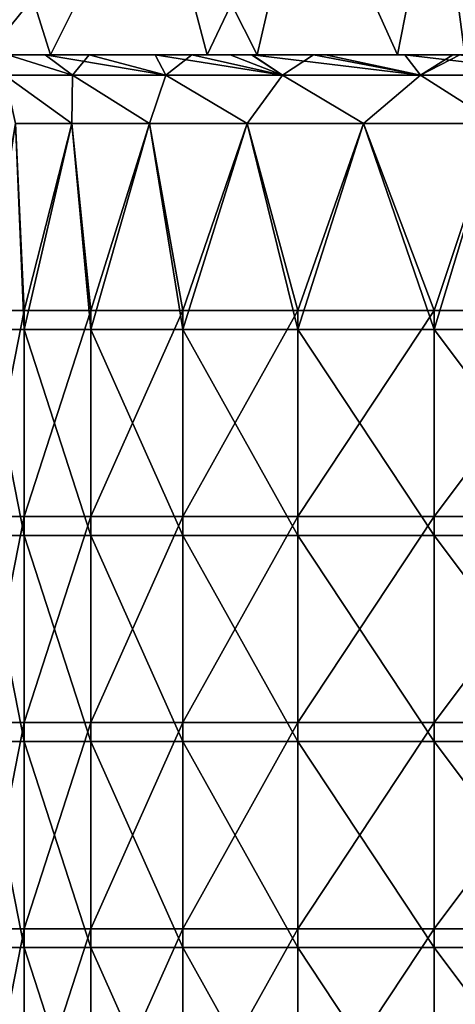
# Model space of a CAD drawing. Header units: millimetres. Extents: x -71 to 126, y -35 to 75.
# Tile 99 of 178: x 12 to 18, y 2 to 17. Entities that reach past the tile are written whole.
import ezdxf

# ---------------------------------------------------------------- set-up
doc = ezdxf.new("R2010")
doc.units = ezdxf.units.MM
doc.header["$LTSCALE"] = 52.536866
for name, color, linetype in [('26', 7, 'CONTINUOUS'), ('33', 7, 'CONTINUOUS'), ('416', 7, 'CONTINUOUS'), ('430', 7, 'CONTINUOUS'), ('56', 7, 'CONTINUOUS'), ('58', 7, 'CONTINUOUS'), ('9', 7, 'CONTINUOUS')]:
    doc.layers.add(name, color=color, linetype=linetype)

msp = doc.modelspace()

# ---------------------------------------------------------------- linework, layer by layer
at = {"layer": '26', "linetype": 'Continuous'}
for points in [[(12.497, 15.835, -32.827), (11.509, 15.835, -35.584), (11.556, 16.127, -33.246), (12.497, 15.835, -32.827)], [(12.097, 16.127, -31.998), (12.497, 15.835, -32.827), (11.556, 16.127, -33.246), (12.097, 16.127, -31.998)], [(12.741, 16.127, -30.737), (12.497, 15.835, -32.827), (12.097, 16.127, -31.998), (12.741, 16.127, -30.737)], [(13.854, 15.835, -30.232), (12.497, 15.835, -32.827), (12.741, 16.127, -30.737), (13.854, 15.835, -30.232)], [(14.234, 16.127, -28.397), (13.854, 15.835, -30.232), (12.741, 16.127, -30.737), (14.234, 16.127, -28.397)], [(15.554, 15.835, -27.847), (13.854, 15.835, -30.232), (14.234, 16.127, -28.397), (15.554, 15.835, -27.847)], [(15.106, 16.127, -27.279), (15.554, 15.835, -27.847), (14.234, 16.127, -28.397), (15.106, 16.127, -27.279)], [(16.009, 16.127, -26.263), (15.554, 15.835, -27.847), (15.106, 16.127, -27.279), (16.009, 16.127, -26.263)], [(17.565, 15.835, -25.718), (15.554, 15.835, -27.847), (16.009, 16.127, -26.263), (17.565, 15.835, -25.718)], [(18.038, 16.127, -24.37), (17.565, 15.835, -25.718), (16.009, 16.127, -26.263), (18.038, 16.127, -24.37)], [(19.849, 15.835, -23.886), (17.565, 15.835, -25.718), (18.139, 16.127, -24.288), (19.849, 15.835, -23.886)], [(18.139, 16.127, -24.288), (17.565, 15.835, -25.718), (18.038, 16.127, -24.37), (18.139, 16.127, -24.288)], [(12.487, 15.127, -33.611), (11.665, 15.127, -36.128), (11.509, 15.835, -35.584), (12.487, 15.127, -33.611)], [(12.487, 15.127, -33.611), (11.509, 15.835, -35.584), (12.497, 15.835, -32.827), (12.487, 15.127, -33.611)], [(13.618, 15.127, -31.217), (12.487, 15.127, -33.611), (12.497, 15.835, -32.827), (13.618, 15.127, -31.217)], [(13.618, 15.127, -31.217), (12.497, 15.835, -32.827), (13.854, 15.835, -30.232), (13.618, 15.127, -31.217)], [(15.042, 15.127, -28.985), (13.618, 15.127, -31.217), (13.854, 15.835, -30.232), (15.042, 15.127, -28.985)], [(15.042, 15.127, -28.985), (13.854, 15.835, -30.232), (15.554, 15.835, -27.847), (15.042, 15.127, -28.985)], [(16.736, 15.127, -26.949), (15.042, 15.127, -28.985), (15.554, 15.835, -27.847), (16.736, 15.127, -26.949)], [(16.736, 15.127, -26.949), (15.554, 15.835, -27.847), (17.565, 15.835, -25.718), (16.736, 15.127, -26.949)], [(18.672, 15.127, -25.143), (16.736, 15.127, -26.949), (17.565, 15.835, -25.718), (18.672, 15.127, -25.143)], [(18.672, 15.127, -25.143), (17.565, 15.835, -25.718), (19.849, 15.835, -23.886), (18.672, 15.127, -25.143)]]:
    msp.add_3dface(points, dxfattribs=at)
at = {"layer": '33', "linetype": 'Continuous'}
for points in [[(12.097, 16.127, -31.998), (11.556, 16.127, -33.246), (9.134, 16.127, -31.841), (12.097, 16.127, -31.998)], [(12.097, 16.127, -31.998), (9.134, 16.127, -31.841), (12.137, 16.127, -29.384), (12.097, 16.127, -31.998)], [(9.134, 16.127, 31.839), (9.134, 16.127, 34.787), (12.097, 16.127, 31.998), (9.134, 16.127, 31.839)], [(12.097, 16.127, 31.998), (9.134, 16.127, 34.787), (11.556, 16.127, 33.246), (12.097, 16.127, 31.998)], [(9.134, 16.127, 28.891), (9.134, 16.127, 31.839), (12.137, 16.127, 29.383), (9.134, 16.127, 28.891)], [(12.137, 16.127, 29.383), (9.134, 16.127, 31.839), (12.097, 16.127, 31.998), (12.137, 16.127, 29.383)], [(9.134, 16.127, 25.942), (9.134, 16.127, 28.891), (12.137, 16.127, 26.751), (9.134, 16.127, 25.942)], [(12.137, 16.127, 26.751), (9.134, 16.127, 28.891), (12.137, 16.127, 29.383), (12.137, 16.127, 26.751)], [(9.134, 16.127, 22.994), (9.134, 16.127, 25.942), (12.137, 16.127, 24.12), (9.134, 16.127, 22.994)], [(12.137, 16.127, 24.12), (9.134, 16.127, 25.942), (12.137, 16.127, 26.751), (12.137, 16.127, 24.12)], [(9.276, 16.127, 20.492), (9.134, 16.127, 22.994), (12.137, 16.127, 21.488), (9.276, 16.127, 20.492)], [(12.137, 16.127, 21.488), (9.134, 16.127, 22.994), (12.137, 16.127, 24.12), (12.137, 16.127, 21.488)], [(9.134, 16.127, -31.841), (9.134, 16.127, -28.893), (12.137, 16.127, -29.384), (9.134, 16.127, -31.841)], [(9.134, 16.127, -28.893), (9.134, 16.127, -25.945), (12.137, 16.127, -26.753), (9.134, 16.127, -28.893)], [(12.137, 16.127, -29.384), (9.134, 16.127, -28.893), (12.137, 16.127, -26.753), (12.137, 16.127, -29.384)], [(9.134, 16.127, -25.945), (9.134, 16.127, -22.997), (12.137, 16.127, -24.122), (9.134, 16.127, -25.945)], [(12.137, 16.127, -26.753), (9.134, 16.127, -25.945), (12.137, 16.127, -24.122), (12.137, 16.127, -26.753)], [(9.134, 16.127, -22.997), (9.276, 16.127, -20.495), (12.137, 16.127, -21.491), (9.134, 16.127, -22.997)], [(12.137, 16.127, -24.122), (9.134, 16.127, -22.997), (12.137, 16.127, -21.491), (12.137, 16.127, -24.122)], [(11.248, 16.127, 19.479), (9.276, 16.127, 20.492), (12.137, 16.127, 21.488), (11.248, 16.127, 19.479)], [(12.137, 16.127, -21.491), (9.276, 16.127, -20.495), (11.248, 16.127, -19.482), (12.137, 16.127, -21.491)], [(12.176, 16.127, 18.913), (11.248, 16.127, 19.479), (12.137, 16.127, 21.488), (12.176, 16.127, 18.913)], [(12.176, 16.127, -18.917), (12.137, 16.127, -21.491), (11.248, 16.127, -19.482), (12.176, 16.127, -18.917)], [(12.741, 16.127, -30.737), (12.097, 16.127, -31.998), (12.137, 16.127, -29.384), (12.741, 16.127, -30.737)], [(12.137, 16.127, 29.383), (12.097, 16.127, 31.998), (12.741, 16.127, 30.737), (12.137, 16.127, 29.383)], [(15.106, 16.127, -27.279), (14.234, 16.127, -28.397), (12.137, 16.127, -26.753), (15.106, 16.127, -27.279)], [(15.106, 16.127, -27.279), (12.137, 16.127, -26.753), (15.14, 16.127, -24.618), (15.106, 16.127, -27.279)], [(14.234, 16.127, -28.397), (12.741, 16.127, -30.737), (12.137, 16.127, -29.384), (14.234, 16.127, -28.397)], [(14.234, 16.127, -28.397), (12.137, 16.127, -29.384), (12.137, 16.127, -26.753), (14.234, 16.127, -28.397)], [(12.176, 16.127, 18.913), (12.137, 16.127, 21.488), (15.14, 16.127, 19.235), (12.176, 16.127, 18.913)], [(12.137, 16.127, 21.488), (12.137, 16.127, 24.12), (15.14, 16.127, 21.922), (12.137, 16.127, 21.488)], [(15.14, 16.127, 19.235), (12.137, 16.127, 21.488), (15.14, 16.127, 21.922), (15.14, 16.127, 19.235)], [(12.137, 16.127, 24.12), (12.137, 16.127, 26.751), (15.14, 16.127, 24.608), (12.137, 16.127, 24.12)], [(15.14, 16.127, 21.922), (12.137, 16.127, 24.12), (15.14, 16.127, 24.608), (15.14, 16.127, 21.922)], [(12.137, 16.127, 26.751), (12.137, 16.127, 29.383), (15.113, 16.127, 27.271), (12.137, 16.127, 26.751)], [(15.14, 16.127, 24.608), (12.137, 16.127, 26.751), (15.113, 16.127, 27.271), (15.14, 16.127, 24.608)], [(12.137, 16.127, 29.383), (12.741, 16.127, 30.737), (13.703, 16.127, 29.156), (12.137, 16.127, 29.383)], [(15.113, 16.127, 27.271), (12.137, 16.127, 29.383), (14.795, 16.127, 27.66), (15.113, 16.127, 27.271)], [(14.795, 16.127, 27.66), (12.137, 16.127, 29.383), (13.703, 16.127, 29.156), (14.795, 16.127, 27.66)], [(12.137, 16.127, -26.753), (12.137, 16.127, -24.122), (15.14, 16.127, -24.618), (12.137, 16.127, -26.753)], [(12.137, 16.127, -24.122), (12.137, 16.127, -21.491), (15.14, 16.127, -21.929), (12.137, 16.127, -24.122)], [(15.14, 16.127, -24.618), (12.137, 16.127, -24.122), (15.14, 16.127, -21.929), (15.14, 16.127, -24.618)], [(12.137, 16.127, -21.491), (12.176, 16.127, -18.917), (15.14, 16.127, -19.241), (12.137, 16.127, -21.491)], [(15.14, 16.127, -21.929), (12.137, 16.127, -21.491), (15.14, 16.127, -19.241), (15.14, 16.127, -21.929)], [(14.459, 16.127, 17.23), (12.176, 16.127, 18.913), (15.14, 16.127, 19.235), (14.459, 16.127, 17.23)], [(15.14, 16.127, -19.241), (12.176, 16.127, -18.917), (14.459, 16.127, -17.234), (15.14, 16.127, -19.241)], [(15.187, 16.127, 16.593), (14.459, 16.127, 17.23), (15.14, 16.127, 19.235), (15.187, 16.127, 16.593)], [(15.187, 16.127, -16.596), (15.14, 16.127, -19.241), (14.459, 16.127, -17.234), (15.187, 16.127, -16.596)], [(16.009, 16.127, -26.263), (15.106, 16.127, -27.279), (15.14, 16.127, -24.618), (16.009, 16.127, -26.263)], [(15.14, 16.127, 24.608), (15.113, 16.127, 27.271), (16.183, 16.127, 26.081), (15.14, 16.127, 24.608)], [(18.139, 16.127, -24.288), (18.038, 16.127, -24.37), (15.14, 16.127, -21.929), (18.139, 16.127, -24.288)], [(18.139, 16.127, -24.288), (15.14, 16.127, -21.929), (18.143, 16.127, -21.51), (18.139, 16.127, -24.288)], [(18.038, 16.127, -24.37), (16.009, 16.127, -26.263), (15.14, 16.127, -24.618), (18.038, 16.127, -24.37)], [(18.038, 16.127, -24.37), (15.14, 16.127, -24.618), (15.14, 16.127, -21.929), (18.038, 16.127, -24.37)], [(15.187, 16.127, 16.593), (15.14, 16.127, 19.235), (18.143, 16.127, 18.759), (15.187, 16.127, 16.593)], [(15.14, 16.127, 19.235), (15.14, 16.127, 21.922), (18.143, 16.127, 21.561), (15.14, 16.127, 19.235)], [(18.143, 16.127, 18.759), (15.14, 16.127, 19.235), (18.143, 16.127, 21.561), (18.143, 16.127, 18.759)], [(15.14, 16.127, 21.922), (15.14, 16.127, 24.608), (18.106, 16.127, 24.314), (15.14, 16.127, 21.922)], [(18.143, 16.127, 21.561), (15.14, 16.127, 21.922), (18.106, 16.127, 24.314), (18.143, 16.127, 21.561)], [(15.14, 16.127, 24.608), (16.183, 16.127, 26.081), (17.335, 16.127, 24.972), (15.14, 16.127, 24.608)], [(18.106, 16.127, 24.314), (15.14, 16.127, 24.608), (17.335, 16.127, 24.972), (18.106, 16.127, 24.314)], [(15.14, 16.127, -21.929), (15.14, 16.127, -19.241), (18.143, 16.127, -21.51), (15.14, 16.127, -21.929)], [(15.14, 16.127, -19.241), (15.187, 16.127, -16.596), (18.143, 16.127, -18.726), (15.14, 16.127, -19.241)], [(18.143, 16.127, -21.51), (15.14, 16.127, -19.241), (18.143, 16.127, -18.726), (18.143, 16.127, -21.51)], [(17.23, 16.127, 14.459), (15.187, 16.127, 16.593), (18.143, 16.127, 15.957), (17.23, 16.127, 14.459)], [(18.143, 16.127, 15.957), (15.187, 16.127, 16.593), (18.143, 16.127, 18.759), (18.143, 16.127, 15.957)], [(18.143, 16.127, -18.726), (15.187, 16.127, -16.596), (18.143, 16.127, -15.942), (18.143, 16.127, -18.726)], [(18.143, 16.127, -15.942), (15.187, 16.127, -16.596), (17.23, 16.127, -14.462), (18.143, 16.127, -15.942)], [(18.213, 16.127, 13.2), (17.23, 16.127, 14.459), (18.143, 16.127, 15.957), (18.213, 16.127, 13.2)], [(18.213, 16.127, -13.203), (18.143, 16.127, -15.942), (17.23, 16.127, -14.462), (18.213, 16.127, -13.203)]]:
    msp.add_3dface(points, dxfattribs=at)
at = {"layer": '416', "linetype": 'Continuous'}
for points in [[(11.199, 12.127, 38.49), (11.791, 12.127, 35.663), (11.665, 15.127, 36.128), (11.199, 12.127, 38.49)], [(11.665, 15.127, 36.128), (11.791, 12.127, 35.663), (12.487, 15.127, 33.611), (11.665, 15.127, 36.128)], [(11.791, 12.127, 35.663), (12.765, 12.127, 32.944), (12.487, 15.127, 33.611), (11.791, 12.127, 35.663)], [(12.487, 15.127, 33.611), (12.765, 12.127, 32.944), (13.618, 15.127, 31.217), (12.487, 15.127, 33.611)], [(12.765, 12.127, 32.944), (14.103, 12.127, 30.385), (13.618, 15.127, 31.217), (12.765, 12.127, 32.944)], [(13.618, 15.127, 31.217), (14.103, 12.127, 30.385), (15.042, 15.127, 28.985), (13.618, 15.127, 31.217)], [(14.103, 12.127, 30.385), (15.78, 12.127, 28.033), (15.042, 15.127, 28.985), (14.103, 12.127, 30.385)], [(15.042, 15.127, 28.985), (15.78, 12.127, 28.033), (16.736, 15.127, 26.949), (15.042, 15.127, 28.985)], [(15.78, 12.127, 28.033), (17.764, 12.127, 25.934), (16.736, 15.127, 26.949), (15.78, 12.127, 28.033)], [(16.736, 15.127, 26.949), (17.764, 12.127, 25.934), (18.672, 15.127, 25.143), (16.736, 15.127, 26.949)], [(17.764, 12.127, 25.934), (20.016, 12.127, 24.126), (18.672, 15.127, 25.143), (17.764, 12.127, 25.934)], [(11.199, 9.124, 38.49), (11.791, 9.124, 35.663), (11.199, 12.127, 38.49), (11.199, 9.124, 38.49)], [(11.199, 12.127, 38.49), (11.791, 9.124, 35.663), (11.791, 12.127, 35.663), (11.199, 12.127, 38.49)], [(11.791, 9.124, 35.663), (12.765, 9.124, 32.944), (11.791, 12.127, 35.663), (11.791, 9.124, 35.663)], [(11.791, 12.127, 35.663), (12.765, 9.124, 32.944), (12.765, 12.127, 32.944), (11.791, 12.127, 35.663)], [(12.765, 9.124, 32.944), (14.103, 9.124, 30.385), (12.765, 12.127, 32.944), (12.765, 9.124, 32.944)], [(12.765, 12.127, 32.944), (14.103, 9.124, 30.385), (14.103, 12.127, 30.385), (12.765, 12.127, 32.944)], [(14.103, 9.124, 30.385), (15.78, 9.124, 28.033), (14.103, 12.127, 30.385), (14.103, 9.124, 30.385)], [(14.103, 12.127, 30.385), (15.78, 9.124, 28.033), (15.78, 12.127, 28.033), (14.103, 12.127, 30.385)], [(15.78, 9.124, 28.033), (17.764, 9.124, 25.934), (15.78, 12.127, 28.033), (15.78, 9.124, 28.033)], [(15.78, 12.127, 28.033), (17.764, 9.124, 25.934), (17.764, 12.127, 25.934), (15.78, 12.127, 28.033)], [(17.764, 9.124, 25.934), (20.016, 9.124, 24.126), (17.764, 12.127, 25.934), (17.764, 9.124, 25.934)], [(17.764, 12.127, 25.934), (20.016, 9.124, 24.126), (20.016, 12.127, 24.126), (17.764, 12.127, 25.934)], [(11.199, 6.121, 38.49), (11.791, 6.121, 35.663), (11.199, 9.124, 38.49), (11.199, 6.121, 38.49)], [(11.199, 9.124, 38.49), (11.791, 6.121, 35.663), (11.791, 9.124, 35.663), (11.199, 9.124, 38.49)], [(11.791, 6.121, 35.663), (12.765, 6.121, 32.944), (11.791, 9.124, 35.663), (11.791, 6.121, 35.663)], [(11.791, 9.124, 35.663), (12.765, 6.121, 32.944), (12.765, 9.124, 32.944), (11.791, 9.124, 35.663)], [(12.765, 6.121, 32.944), (14.103, 6.121, 30.385), (12.765, 9.124, 32.944), (12.765, 6.121, 32.944)], [(12.765, 9.124, 32.944), (14.103, 6.121, 30.385), (14.103, 9.124, 30.385), (12.765, 9.124, 32.944)], [(14.103, 6.121, 30.385), (15.78, 6.121, 28.033), (14.103, 9.124, 30.385), (14.103, 6.121, 30.385)], [(14.103, 9.124, 30.385), (15.78, 6.121, 28.033), (15.78, 9.124, 28.033), (14.103, 9.124, 30.385)], [(15.78, 6.121, 28.033), (17.764, 6.121, 25.934), (15.78, 9.124, 28.033), (15.78, 6.121, 28.033)], [(15.78, 9.124, 28.033), (17.764, 6.121, 25.934), (17.764, 9.124, 25.934), (15.78, 9.124, 28.033)], [(17.764, 6.121, 25.934), (20.016, 6.121, 24.126), (17.764, 9.124, 25.934), (17.764, 6.121, 25.934)], [(17.764, 9.124, 25.934), (20.016, 6.121, 24.126), (20.016, 9.124, 24.126), (17.764, 9.124, 25.934)], [(11.199, 3.118, 38.49), (11.791, 3.118, 35.663), (11.199, 6.121, 38.49), (11.199, 3.118, 38.49)], [(11.199, 6.121, 38.49), (11.791, 3.118, 35.663), (11.791, 6.121, 35.663), (11.199, 6.121, 38.49)], [(11.791, 3.118, 35.663), (12.765, 3.118, 32.944), (11.791, 6.121, 35.663), (11.791, 3.118, 35.663)], [(11.791, 6.121, 35.663), (12.765, 3.118, 32.944), (12.765, 6.121, 32.944), (11.791, 6.121, 35.663)], [(12.765, 3.118, 32.944), (14.103, 3.118, 30.385), (12.765, 6.121, 32.944), (12.765, 3.118, 32.944)], [(12.765, 6.121, 32.944), (14.103, 3.118, 30.385), (14.103, 6.121, 30.385), (12.765, 6.121, 32.944)], [(14.103, 3.118, 30.385), (15.78, 3.118, 28.033), (14.103, 6.121, 30.385), (14.103, 3.118, 30.385)], [(14.103, 6.121, 30.385), (15.78, 3.118, 28.033), (15.78, 6.121, 28.033), (14.103, 6.121, 30.385)], [(15.78, 3.118, 28.033), (17.764, 3.118, 25.934), (15.78, 6.121, 28.033), (15.78, 3.118, 28.033)], [(15.78, 6.121, 28.033), (17.764, 3.118, 25.934), (17.764, 6.121, 25.934), (15.78, 6.121, 28.033)], [(17.764, 3.118, 25.934), (20.016, 3.118, 24.126), (17.764, 6.121, 25.934), (17.764, 3.118, 25.934)], [(17.764, 6.121, 25.934), (20.016, 3.118, 24.126), (20.016, 6.121, 24.126), (17.764, 6.121, 25.934)], [(11.199, 0.115, 38.49), (11.791, 0.115, 35.663), (11.199, 3.118, 38.49), (11.199, 0.115, 38.49)], [(11.199, 3.118, 38.49), (11.791, 0.115, 35.663), (11.791, 3.118, 35.663), (11.199, 3.118, 38.49)], [(11.791, 0.115, 35.663), (12.765, 0.115, 32.944), (11.791, 3.118, 35.663), (11.791, 0.115, 35.663)], [(11.791, 3.118, 35.663), (12.765, 0.115, 32.944), (12.765, 3.118, 32.944), (11.791, 3.118, 35.663)], [(12.765, 0.115, 32.944), (14.103, 0.115, 30.385), (12.765, 3.118, 32.944), (12.765, 0.115, 32.944)], [(12.765, 3.118, 32.944), (14.103, 0.115, 30.385), (14.103, 3.118, 30.385), (12.765, 3.118, 32.944)], [(14.103, 0.115, 30.385), (15.78, 0.115, 28.033), (14.103, 3.118, 30.385), (14.103, 0.115, 30.385)], [(14.103, 3.118, 30.385), (15.78, 0.115, 28.033), (15.78, 3.118, 28.033), (14.103, 3.118, 30.385)], [(15.78, 0.115, 28.033), (17.764, 0.115, 25.934), (15.78, 3.118, 28.033), (15.78, 0.115, 28.033)], [(15.78, 3.118, 28.033), (17.764, 0.115, 25.934), (17.764, 3.118, 25.934), (15.78, 3.118, 28.033)], [(17.764, 0.115, 25.934), (20.016, 0.115, 24.126), (17.764, 3.118, 25.934), (17.764, 0.115, 25.934)], [(17.764, 3.118, 25.934), (20.016, 0.115, 24.126), (20.016, 3.118, 24.126), (17.764, 3.118, 25.934)]]:
    msp.add_3dface(points, dxfattribs=at)
at = {"layer": '430', "linetype": 'Continuous'}
for points in [[(12.497, 15.835, 32.827), (11.556, 16.127, 33.246), (11.509, 15.835, 35.584), (12.497, 15.835, 32.827)], [(12.097, 16.127, 31.998), (11.556, 16.127, 33.246), (12.497, 15.835, 32.827), (12.097, 16.127, 31.998)], [(12.741, 16.127, 30.737), (12.097, 16.127, 31.998), (13.854, 15.835, 30.232), (12.741, 16.127, 30.737)], [(13.854, 15.835, 30.232), (12.097, 16.127, 31.998), (12.497, 15.835, 32.827), (13.854, 15.835, 30.232)], [(13.703, 16.127, 29.156), (12.741, 16.127, 30.737), (13.854, 15.835, 30.232), (13.703, 16.127, 29.156)], [(14.795, 16.127, 27.66), (13.703, 16.127, 29.156), (15.554, 15.835, 27.847), (14.795, 16.127, 27.66)], [(15.554, 15.835, 27.847), (13.703, 16.127, 29.156), (13.854, 15.835, 30.232), (15.554, 15.835, 27.847)], [(15.113, 16.127, 27.271), (14.795, 16.127, 27.66), (15.554, 15.835, 27.847), (15.113, 16.127, 27.271)], [(16.183, 16.127, 26.081), (15.113, 16.127, 27.271), (17.565, 15.835, 25.718), (16.183, 16.127, 26.081)], [(17.565, 15.835, 25.718), (15.113, 16.127, 27.271), (15.554, 15.835, 27.847), (17.565, 15.835, 25.718)], [(17.335, 16.127, 24.972), (16.183, 16.127, 26.081), (17.565, 15.835, 25.718), (17.335, 16.127, 24.972)], [(18.106, 16.127, 24.314), (17.335, 16.127, 24.972), (19.849, 15.835, 23.886), (18.106, 16.127, 24.314)], [(19.849, 15.835, 23.886), (17.335, 16.127, 24.972), (17.565, 15.835, 25.718), (19.849, 15.835, 23.886)], [(11.665, 15.127, 36.128), (12.487, 15.127, 33.611), (11.509, 15.835, 35.584), (11.665, 15.127, 36.128)], [(12.487, 15.127, 33.611), (12.497, 15.835, 32.827), (11.509, 15.835, 35.584), (12.487, 15.127, 33.611)], [(12.487, 15.127, 33.611), (13.618, 15.127, 31.217), (12.497, 15.835, 32.827), (12.487, 15.127, 33.611)], [(13.618, 15.127, 31.217), (13.854, 15.835, 30.232), (12.497, 15.835, 32.827), (13.618, 15.127, 31.217)], [(13.618, 15.127, 31.217), (15.042, 15.127, 28.985), (13.854, 15.835, 30.232), (13.618, 15.127, 31.217)], [(15.042, 15.127, 28.985), (15.554, 15.835, 27.847), (13.854, 15.835, 30.232), (15.042, 15.127, 28.985)], [(15.042, 15.127, 28.985), (16.736, 15.127, 26.949), (15.554, 15.835, 27.847), (15.042, 15.127, 28.985)], [(16.736, 15.127, 26.949), (17.565, 15.835, 25.718), (15.554, 15.835, 27.847), (16.736, 15.127, 26.949)], [(16.736, 15.127, 26.949), (18.672, 15.127, 25.143), (17.565, 15.835, 25.718), (16.736, 15.127, 26.949)], [(18.672, 15.127, 25.143), (19.849, 15.835, 23.886), (17.565, 15.835, 25.718), (18.672, 15.127, 25.143)]]:
    msp.add_3dface(points, dxfattribs=at)
at = {"layer": '56', "linetype": 'Continuous'}
for points in [[(11.248, 16.127, 19.479), (12.176, 16.127, 18.913), (11.228, 19.127, 19.449), (11.248, 16.127, 19.479)], [(11.228, 19.127, 19.449), (12.176, 16.127, 18.913), (13.671, 19.127, 17.817), (11.228, 19.127, 19.449)], [(12.176, 16.127, 18.913), (14.459, 16.127, 17.23), (13.671, 19.127, 17.817), (12.176, 16.127, 18.913)], [(14.459, 16.127, 17.23), (15.187, 16.127, 16.593), (13.671, 19.127, 17.817), (14.459, 16.127, 17.23)], [(13.671, 19.127, 17.817), (15.187, 16.127, 16.593), (15.88, 19.127, 15.88), (13.671, 19.127, 17.817)], [(15.187, 16.127, 16.593), (17.23, 16.127, 14.459), (15.88, 19.127, 15.88), (15.187, 16.127, 16.593)], [(15.88, 19.127, 15.88), (17.23, 16.127, 14.459), (17.817, 19.127, 13.671), (15.88, 19.127, 15.88)], [(17.23, 16.127, 14.459), (18.213, 16.127, 13.2), (17.817, 19.127, 13.671), (17.23, 16.127, 14.459)], [(18.213, 16.127, 13.2), (19.479, 16.127, 11.248), (17.817, 19.127, 13.671), (18.213, 16.127, 13.2)], [(17.817, 19.127, 13.671), (19.479, 16.127, 11.248), (19.449, 19.127, 11.228), (17.817, 19.127, 13.671)]]:
    msp.add_3dface(points, dxfattribs=at)
at = {"layer": '58', "linetype": 'Continuous'}
for points in [[(13.671, 19.127, -17.82), (11.248, 16.127, -19.482), (11.228, 19.127, -19.452), (13.671, 19.127, -17.82)], [(12.176, 16.127, -18.917), (11.248, 16.127, -19.482), (13.671, 19.127, -17.82), (12.176, 16.127, -18.917)], [(14.459, 16.127, -17.234), (12.176, 16.127, -18.917), (13.671, 19.127, -17.82), (14.459, 16.127, -17.234)], [(15.88, 19.127, -15.883), (14.459, 16.127, -17.234), (13.671, 19.127, -17.82), (15.88, 19.127, -15.883)], [(15.187, 16.127, -16.596), (14.459, 16.127, -17.234), (15.88, 19.127, -15.883), (15.187, 16.127, -16.596)], [(17.23, 16.127, -14.462), (15.187, 16.127, -16.596), (15.88, 19.127, -15.883), (17.23, 16.127, -14.462)], [(17.817, 19.127, -13.674), (17.23, 16.127, -14.462), (15.88, 19.127, -15.883), (17.817, 19.127, -13.674)], [(18.213, 16.127, -13.203), (17.23, 16.127, -14.462), (17.817, 19.127, -13.674), (18.213, 16.127, -13.203)], [(19.449, 19.127, -11.232), (18.213, 16.127, -13.203), (17.817, 19.127, -13.674), (19.449, 19.127, -11.232)]]:
    msp.add_3dface(points, dxfattribs=at)
at = {"layer": '9', "linetype": 'Continuous'}
for points in [[(11.791, 12.403, -35.663), (11.199, 12.403, -38.49), (11.665, 15.127, -36.128), (11.791, 12.403, -35.663)], [(12.487, 15.127, -33.611), (11.791, 12.403, -35.663), (11.665, 15.127, -36.128), (12.487, 15.127, -33.611)], [(12.765, 12.403, -32.944), (11.791, 12.403, -35.663), (12.487, 15.127, -33.611), (12.765, 12.403, -32.944)], [(13.618, 15.127, -31.217), (12.765, 12.403, -32.944), (12.487, 15.127, -33.611), (13.618, 15.127, -31.217)], [(14.103, 12.403, -30.385), (12.765, 12.403, -32.944), (13.618, 15.127, -31.217), (14.103, 12.403, -30.385)], [(15.042, 15.127, -28.985), (14.103, 12.403, -30.385), (13.618, 15.127, -31.217), (15.042, 15.127, -28.985)], [(15.78, 12.403, -28.033), (14.103, 12.403, -30.385), (15.042, 15.127, -28.985), (15.78, 12.403, -28.033)], [(16.736, 15.127, -26.949), (15.78, 12.403, -28.033), (15.042, 15.127, -28.985), (16.736, 15.127, -26.949)], [(17.764, 12.403, -25.934), (15.78, 12.403, -28.033), (16.736, 15.127, -26.949), (17.764, 12.403, -25.934)], [(18.672, 15.127, -25.143), (17.764, 12.403, -25.934), (16.736, 15.127, -26.949), (18.672, 15.127, -25.143)], [(20.016, 12.403, -24.126), (17.764, 12.403, -25.934), (18.672, 15.127, -25.143), (20.016, 12.403, -24.126)], [(11.791, 9.4, -35.663), (11.199, 9.4, -38.49), (11.791, 12.403, -35.663), (11.791, 9.4, -35.663)], [(11.791, 12.403, -35.663), (11.199, 9.4, -38.49), (11.199, 12.403, -38.49), (11.791, 12.403, -35.663)], [(12.765, 9.4, -32.944), (11.791, 9.4, -35.663), (12.765, 12.403, -32.944), (12.765, 9.4, -32.944)], [(12.765, 12.403, -32.944), (11.791, 9.4, -35.663), (11.791, 12.403, -35.663), (12.765, 12.403, -32.944)], [(14.103, 9.4, -30.385), (12.765, 9.4, -32.944), (14.103, 12.403, -30.385), (14.103, 9.4, -30.385)], [(14.103, 12.403, -30.385), (12.765, 9.4, -32.944), (12.765, 12.403, -32.944), (14.103, 12.403, -30.385)], [(15.78, 9.4, -28.033), (14.103, 9.4, -30.385), (15.78, 12.403, -28.033), (15.78, 9.4, -28.033)], [(15.78, 12.403, -28.033), (14.103, 9.4, -30.385), (14.103, 12.403, -30.385), (15.78, 12.403, -28.033)], [(17.764, 9.4, -25.934), (15.78, 9.4, -28.033), (17.764, 12.403, -25.934), (17.764, 9.4, -25.934)], [(17.764, 12.403, -25.934), (15.78, 9.4, -28.033), (15.78, 12.403, -28.033), (17.764, 12.403, -25.934)], [(20.016, 9.4, -24.126), (17.764, 9.4, -25.934), (20.016, 12.403, -24.126), (20.016, 9.4, -24.126)], [(20.016, 12.403, -24.126), (17.764, 9.4, -25.934), (17.764, 12.403, -25.934), (20.016, 12.403, -24.126)], [(11.791, 6.397, -35.663), (11.199, 6.397, -38.49), (11.791, 9.4, -35.663), (11.791, 6.397, -35.663)], [(11.791, 9.4, -35.663), (11.199, 6.397, -38.49), (11.199, 9.4, -38.49), (11.791, 9.4, -35.663)], [(12.765, 6.397, -32.944), (11.791, 6.397, -35.663), (12.765, 9.4, -32.944), (12.765, 6.397, -32.944)], [(12.765, 9.4, -32.944), (11.791, 6.397, -35.663), (11.791, 9.4, -35.663), (12.765, 9.4, -32.944)], [(14.103, 6.397, -30.385), (12.765, 6.397, -32.944), (14.103, 9.4, -30.385), (14.103, 6.397, -30.385)], [(14.103, 9.4, -30.385), (12.765, 6.397, -32.944), (12.765, 9.4, -32.944), (14.103, 9.4, -30.385)], [(15.78, 6.397, -28.033), (14.103, 6.397, -30.385), (15.78, 9.4, -28.033), (15.78, 6.397, -28.033)], [(15.78, 9.4, -28.033), (14.103, 6.397, -30.385), (14.103, 9.4, -30.385), (15.78, 9.4, -28.033)], [(17.764, 6.397, -25.934), (15.78, 6.397, -28.033), (17.764, 9.4, -25.934), (17.764, 6.397, -25.934)], [(17.764, 9.4, -25.934), (15.78, 6.397, -28.033), (15.78, 9.4, -28.033), (17.764, 9.4, -25.934)], [(20.016, 6.397, -24.126), (17.764, 6.397, -25.934), (20.016, 9.4, -24.126), (20.016, 6.397, -24.126)], [(20.016, 9.4, -24.126), (17.764, 6.397, -25.934), (17.764, 9.4, -25.934), (20.016, 9.4, -24.126)], [(11.791, 3.394, -35.663), (11.199, 3.394, -38.49), (11.791, 6.397, -35.663), (11.791, 3.394, -35.663)], [(11.791, 6.397, -35.663), (11.199, 3.394, -38.49), (11.199, 6.397, -38.49), (11.791, 6.397, -35.663)], [(12.765, 3.394, -32.944), (11.791, 3.394, -35.663), (12.765, 6.397, -32.944), (12.765, 3.394, -32.944)], [(12.765, 6.397, -32.944), (11.791, 3.394, -35.663), (11.791, 6.397, -35.663), (12.765, 6.397, -32.944)], [(14.103, 3.394, -30.385), (12.765, 3.394, -32.944), (14.103, 6.397, -30.385), (14.103, 3.394, -30.385)], [(14.103, 6.397, -30.385), (12.765, 3.394, -32.944), (12.765, 6.397, -32.944), (14.103, 6.397, -30.385)], [(15.78, 3.394, -28.033), (14.103, 3.394, -30.385), (15.78, 6.397, -28.033), (15.78, 3.394, -28.033)], [(15.78, 6.397, -28.033), (14.103, 3.394, -30.385), (14.103, 6.397, -30.385), (15.78, 6.397, -28.033)], [(17.764, 3.394, -25.934), (15.78, 3.394, -28.033), (17.764, 6.397, -25.934), (17.764, 3.394, -25.934)], [(17.764, 6.397, -25.934), (15.78, 3.394, -28.033), (15.78, 6.397, -28.033), (17.764, 6.397, -25.934)], [(20.016, 3.394, -24.126), (17.764, 3.394, -25.934), (20.016, 6.397, -24.126), (20.016, 3.394, -24.126)], [(20.016, 6.397, -24.126), (17.764, 3.394, -25.934), (17.764, 6.397, -25.934), (20.016, 6.397, -24.126)], [(11.791, 0.391, -35.663), (11.199, 0.391, -38.49), (11.791, 3.394, -35.663), (11.791, 0.391, -35.663)], [(11.791, 3.394, -35.663), (11.199, 0.391, -38.49), (11.199, 3.394, -38.49), (11.791, 3.394, -35.663)], [(12.765, 0.391, -32.944), (11.791, 0.391, -35.663), (12.765, 3.394, -32.944), (12.765, 0.391, -32.944)], [(12.765, 3.394, -32.944), (11.791, 0.391, -35.663), (11.791, 3.394, -35.663), (12.765, 3.394, -32.944)], [(14.103, 0.391, -30.385), (12.765, 0.391, -32.944), (14.103, 3.394, -30.385), (14.103, 0.391, -30.385)], [(14.103, 3.394, -30.385), (12.765, 0.391, -32.944), (12.765, 3.394, -32.944), (14.103, 3.394, -30.385)], [(15.78, 0.391, -28.033), (14.103, 0.391, -30.385), (15.78, 3.394, -28.033), (15.78, 0.391, -28.033)], [(15.78, 3.394, -28.033), (14.103, 0.391, -30.385), (14.103, 3.394, -30.385), (15.78, 3.394, -28.033)], [(17.764, 0.391, -25.934), (15.78, 0.391, -28.033), (17.764, 3.394, -25.934), (17.764, 0.391, -25.934)], [(17.764, 3.394, -25.934), (15.78, 0.391, -28.033), (15.78, 3.394, -28.033), (17.764, 3.394, -25.934)], [(20.016, 0.391, -24.126), (17.764, 0.391, -25.934), (20.016, 3.394, -24.126), (20.016, 0.391, -24.126)], [(20.016, 3.394, -24.126), (17.764, 0.391, -25.934), (17.764, 3.394, -25.934), (20.016, 3.394, -24.126)]]:
    msp.add_3dface(points, dxfattribs=at)

doc.saveas('drawing.dxf')
